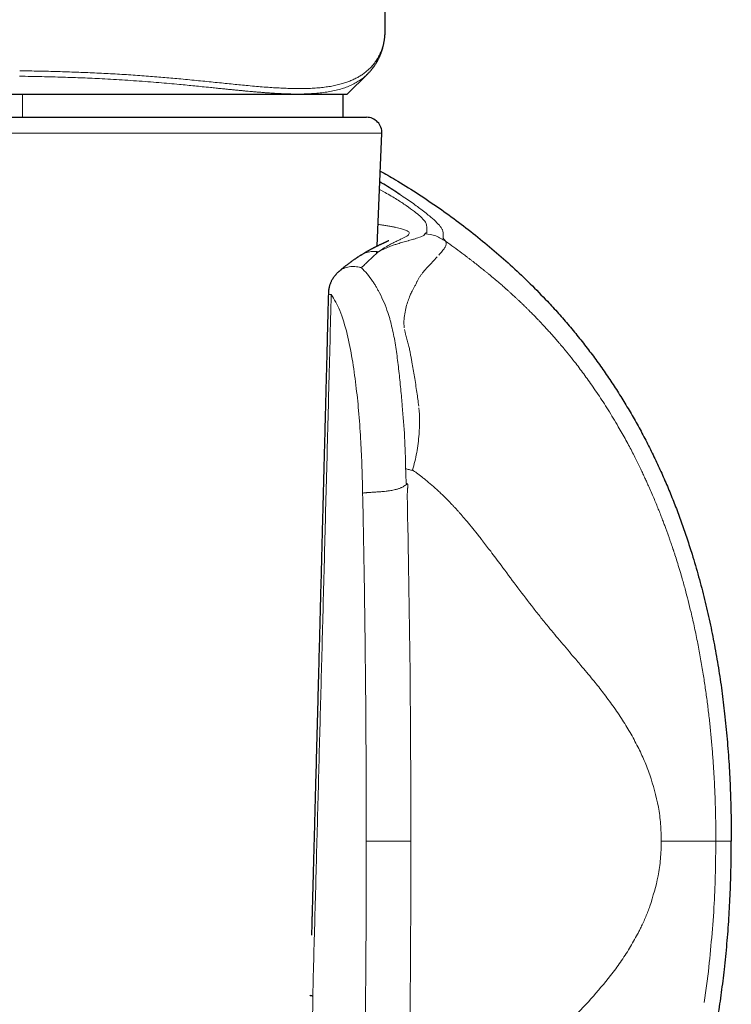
# Model space of a CAD drawing. Header units: millimetres. Extents: x 8 to 775, y 12 to 733.
# Tile 59 of 75: x 439 to 462, y 531 to 563. Entities that reach past the tile are written whole.
import ezdxf

# ---------------------------------------------------------------- set-up
doc = ezdxf.new("R2010")
doc.units = ezdxf.units.MM

msp = doc.modelspace()

# ---------------------------------------------------------------- linework, layer by layer
at = {"color": 7, "linetype": 'Continuous', "lineweight": 30}
for p, q in [((450.542, 563.155), (450.455, 612.562)), ((450.54, 563.146), (450.54, 563.155)), ((449.307, 561.03), (449.973, 561.696)), ((449.976, 561.701), (449.972, 561.697)), ((428.307, 561.03), (438.741, 561.03)), ((438.741, 561.03), (449.307, 561.03)), ((449.175, 560.282), (449.175, 561.03)), ((427.679, 560.282), (449.46, 560.282)), ((449.46, 560.282), (449.935, 560.282)), ((450.275, 556.084), (450.434, 559.761)), ((449.75, 555.792), (449.755, 555.795)), ((450.265, 555.859), (450.267, 555.913)), ((460.509, 546.126), (460.528, 546.063))]:
    msp.add_line(p, q, dxfattribs=at)
at = {"color": 252, "linetype": 'Continuous', "lineweight": 0}
for p, q in [((438.741, 560.282), (438.741, 561.03)), ((450.434, 559.761), (427.179, 559.761)), ((450.355, 557.936), (450.538, 557.836)), ((452.184, 556.896), (452.146, 556.931)), ((452.427, 556.399), (452.426, 556.459)), ((450.26, 555.854), (450.16, 555.761)), ((450.299, 555.891), (450.26, 555.854)), ((451.379, 536.724), (449.926, 536.724)), ((460.923, 531.476), (461.061, 532.486)), ((448.056, 517.204), (448.183, 531.691))]:
    msp.add_line(p, q, dxfattribs=at)
at = {"color": 252, "linetype": 'Continuous', "lineweight": 0, "flags": 128}
for points in [[(452.406, 556.611), (452.403, 556.619), (452.4, 556.626)], [(452.431, 556.361), (452.43, 556.372), (452.428, 556.383)]]:
    msp.add_lwpolyline(points, dxfattribs=at)
at = {"color": 7, "linetype": 'Continuous', "lineweight": 30}
msp.add_arc((449.935, 559.782), 0.5, 357.5187, 90, dxfattribs=at)
at = {"color": 252, "linetype": 'Continuous', "lineweight": 0}
for points, knots in [([(438.645, 561.795), (438.749, 561.794), (438.957, 561.791), (439.268, 561.785), (439.578, 561.778), (439.885, 561.77), (440.19, 561.761), (440.491, 561.75), (440.789, 561.739), (441.085, 561.726), (441.381, 561.712), (441.677, 561.696), (441.972, 561.678), (442.263, 561.66), (442.55, 561.64), (442.831, 561.619), (443.105, 561.597), (443.372, 561.575), (443.635, 561.552), (443.905, 561.527), (444.182, 561.501), (444.465, 561.473), (444.742, 561.445), (445.012, 561.418), (445.274, 561.391), (445.529, 561.366), (445.777, 561.341), (446.029, 561.317), (446.284, 561.293), (446.542, 561.272), (446.791, 561.253), (447.032, 561.238), (447.265, 561.226), (447.491, 561.218), (447.716, 561.215), (447.94, 561.216), (448.161, 561.224), (448.371, 561.239), (448.571, 561.26), (448.76, 561.288), (448.939, 561.323), (449.104, 561.363), (449.256, 561.41), (449.395, 561.461), (449.526, 561.518), (449.648, 561.581), (449.763, 561.649), (449.872, 561.726), (449.975, 561.81), (450.072, 561.904), (450.16, 562.003), (450.239, 562.108), (450.309, 562.219), (450.369, 562.335), (450.423, 562.461), (450.468, 562.596), (450.503, 562.74), (450.527, 562.89), (450.54, 563.025), (450.54, 563.112), (450.54, 563.146)], [0, 0, 0, 0, 0.01431, 0.028564, 0.042774, 0.056953, 0.071115, 0.085021, 0.098936, 0.112875, 0.126851, 0.141144, 0.155484, 0.169811, 0.184078, 0.198298, 0.212234, 0.226151, 0.240063, 0.253981, 0.269817, 0.285692, 0.301621, 0.317541, 0.333385, 0.349168, 0.364905, 0.38061, 0.398534, 0.41645, 0.434375, 0.452323, 0.470312, 0.488359, 0.506429, 0.526598, 0.546696, 0.566746, 0.586766, 0.606775, 0.626792, 0.646839, 0.665259, 0.68371, 0.702177, 0.720594, 0.73896, 0.757287, 0.777251, 0.797197, 0.817141, 0.837093, 0.857068, 0.877077, 0.897134, 0.919248, 0.941375, 0.963489, 0.985606, 1, 1, 1, 1]), ([(449.972, 561.697), (449.954, 561.679), (449.901, 561.625), (449.8, 561.543), (449.667, 561.451), (449.519, 561.367), (449.358, 561.293), (449.184, 561.228), (448.995, 561.173), (448.796, 561.128), (448.589, 561.093), (448.375, 561.067), (448.149, 561.05), (447.907, 561.04), (447.69, 561.037), (447.51, 561.039), (447.371, 561.043), (447.232, 561.048), (447.087, 561.054), (446.935, 561.063), (446.794, 561.072), (446.666, 561.081), (446.552, 561.089), (446.434, 561.099), (446.314, 561.109), (446.196, 561.119), (446.082, 561.129), (445.969, 561.14), (445.851, 561.151), (445.729, 561.163), (445.601, 561.175), (445.477, 561.188), (445.344, 561.201), (445.201, 561.216), (445.032, 561.233), (444.827, 561.254), (444.596, 561.277), (444.344, 561.302), (444.096, 561.327), (443.819, 561.353), (443.512, 561.382), (443.171, 561.411), (442.814, 561.44), (442.447, 561.467), (442.073, 561.493), (441.701, 561.515), (441.346, 561.535), (441.01, 561.551), (440.694, 561.565), (440.376, 561.577), (440.051, 561.587), (439.715, 561.597), (439.367, 561.605), (439.008, 561.612), (438.765, 561.616), (438.642, 561.618)], [0, 0, 0, 0, 0.014698, 0.042894, 0.072616, 0.102188, 0.131696, 0.161338, 0.19106, 0.220905, 0.249198, 0.27661, 0.304373, 0.332544, 0.361156, 0.376321, 0.390125, 0.404222, 0.418618, 0.433315, 0.448317, 0.458595, 0.469014, 0.479577, 0.490283, 0.500909, 0.510191, 0.519756, 0.529583, 0.539693, 0.550089, 0.560771, 0.569501, 0.581422, 0.594357, 0.608312, 0.627959, 0.645513, 0.663106, 0.680739, 0.703228, 0.7259, 0.749001, 0.772901, 0.796367, 0.819365, 0.841888, 0.861203, 0.879978, 0.898524, 0.917653, 0.937366, 0.957662, 0.97854, 1, 1, 1, 1]), ([(450.538, 557.836), (450.673, 557.758), (450.943, 557.6), (451.13, 557.474), (451.223, 557.411)], [0, 0, 0, 0, 0.499937, 1, 1, 1, 1]), ([(452.146, 556.931), (452.112, 556.961), (452.044, 557.02), (451.915, 557.127), (451.76, 557.248), (451.597, 557.37), (451.428, 557.492), (451.233, 557.627), (451.092, 557.722), (451.021, 557.769)], [0, 0, 0, 0, 0.169789, 0.331668, 0.49993, 0.63097, 0.750024, 0.874866, 1, 1, 1, 1]), ([(451.223, 557.411), (451.321, 557.341), (451.517, 557.199), (451.616, 557.114), (451.666, 557.071)], [0, 0, 0, 0, 0.499763, 1, 1, 1, 1]), ([(451.666, 557.071), (451.67, 557.067), (451.677, 557.061), (451.684, 557.054), (451.687, 557.051)], [0, 0, 0, 0, 0.4996302, 1, 1, 1, 1]), ([(451.687, 557.051), (451.743, 556.996), (451.854, 556.885), (451.871, 556.829), (451.879, 556.802)], [0, 0, 0, 0, 0.497017, 1, 1, 1, 1]), ([(451.288, 556.569), (451.277, 556.576), (451.254, 556.591), (451.204, 556.613), (451.143, 556.635), (451.07, 556.656), (450.985, 556.678), (450.889, 556.699), (450.78, 556.72), (450.661, 556.741), (450.529, 556.763), (450.411, 556.781), (450.333, 556.792), (450.306, 556.795)], [0, 0, 0, 0, 0.095416, 0.190738, 0.285971, 0.381122, 0.476193, 0.571187, 0.666106, 0.760949, 0.855718, 0.950413, 1, 1, 1, 1]), ([(451.882, 556.795), (451.887, 556.769), (451.898, 556.719), (451.897, 556.674), (451.896, 556.652)], [0, 0, 0, 0, 0.4997652, 1, 1, 1, 1]), ([(451.896, 556.652), (451.896, 556.64), (451.896, 556.616), (451.896, 556.59), (451.896, 556.577)], [0, 0, 0, 0, 0.500525, 1, 1, 1, 1]), ([(452.4, 556.626), (452.386, 556.656), (452.357, 556.717), (452.242, 556.836), (452.184, 556.896)], [0, 0, 0, 0, 0.500084, 1, 1, 1, 1]), ([(452.425, 556.507), (452.424, 556.524), (452.422, 556.557), (452.411, 556.594), (452.406, 556.611)], [0, 0, 0, 0, 0.542537, 1, 1, 1, 1]), ([(450.323, 555.908), (450.386, 555.95), (450.512, 556.033), (450.68, 556.13), (450.83, 556.209), (450.961, 556.273), (451.072, 556.324), (451.17, 556.371), (451.249, 556.415), (451.304, 556.458), (451.329, 556.497), (451.327, 556.534), (451.301, 556.557), (451.288, 556.569)], [0, 0, 0, 0, 0.0888345, 0.1757659, 0.2611608, 0.3453433, 0.4286027, 0.5112018, 0.6097587, 0.7078458, 0.805534, 0.9028943, 1, 1, 1, 1]), ([(451.464, 556.313), (451.438, 556.305), (451.388, 556.291), (451.329, 556.275), (451.301, 556.267)], [0, 0, 0, 0, 0.533058, 1, 1, 1, 1]), ([(451.643, 556.37), (451.617, 556.361), (451.563, 556.343), (451.497, 556.323), (451.464, 556.313)], [0, 0, 0, 0, 0.491382, 1, 1, 1, 1]), ([(451.834, 556.493), (451.83, 556.475), (451.823, 556.439), (451.717, 556.398), (451.664, 556.377)], [0, 0, 0, 0, 0.495148, 1, 1, 1, 1]), ([(451.867, 556.515), (451.858, 556.512), (451.84, 556.505), (451.836, 556.497), (451.834, 556.493)], [0, 0, 0, 0, 0.50132, 1, 1, 1, 1]), ([(452.509, 556.246), (452.405, 556.312), (452.199, 556.444), (451.956, 556.477), (451.834, 556.493)], [0, 0, 0, 0, 0.50007, 1, 1, 1, 1]), ([(451.901, 556.535), (451.899, 556.532), (451.894, 556.525), (451.876, 556.518), (451.867, 556.515)], [0, 0, 0, 0, 0.4984004, 1, 1, 1, 1]), ([(451.896, 556.577), (451.897, 556.574), (451.897, 556.567), (451.898, 556.56), (451.898, 556.557)], [0, 0, 0, 0, 0.500091, 1, 1, 1, 1]), ([(451.898, 556.557), (451.899, 556.553), (451.9, 556.546), (451.9, 556.539), (451.901, 556.535)], [0, 0, 0, 0, 0.500199, 1, 1, 1, 1]), ([(452.426, 556.458), (452.426, 556.467), (452.426, 556.483), (452.425, 556.499), (452.425, 556.507)], [0, 0, 0, 0, 0.499941, 1, 1, 1, 1]), ([(452.428, 556.383), (452.428, 556.385), (452.428, 556.391), (452.428, 556.396), (452.427, 556.399)], [0, 0, 0, 0, 0.499978, 1, 1, 1, 1]), ([(452.434, 556.34), (452.433, 556.344), (452.432, 556.351), (452.431, 556.358), (452.431, 556.361)], [0, 0, 0, 0, 0.499951, 1, 1, 1, 1]), ([(452.509, 556.246), (452.496, 556.262), (452.469, 556.294), (452.446, 556.325), (452.434, 556.34)], [0, 0, 0, 0, 0.499962, 1, 1, 1, 1]), ([(450.717, 556.083), (450.652, 556.057), (450.524, 556.006), (450.389, 555.94), (450.323, 555.908)], [0, 0, 0, 0, 0.5096356, 1, 1, 1, 1]), ([(450.95, 556.166), (450.911, 556.153), (450.835, 556.128), (450.756, 556.098), (450.717, 556.083)], [0, 0, 0, 0, 0.506736, 1, 1, 1, 1]), ([(451.284, 556.263), (451.229, 556.248), (451.121, 556.22), (451.006, 556.184), (450.95, 556.166)], [0, 0, 0, 0, 0.510598, 1, 1, 1, 1]), ([(451.301, 556.267), (451.298, 556.267), (451.292, 556.265), (451.287, 556.264), (451.284, 556.263)], [0, 0, 0, 0, 0.5005679, 1, 1, 1, 1]), ([(452.476, 556.031), (452.452, 555.997), (452.405, 555.928), (452.324, 555.839), (452.283, 555.795)], [0, 0, 0, 0, 0.498613, 1, 1, 1, 1]), ([(452.476, 556.031), (452.477, 556.032), (452.479, 556.036), (452.481, 556.039), (452.482, 556.041)], [0, 0, 0, 0, 0.500046, 1, 1, 1, 1]), ([(452.482, 556.041), (452.489, 556.053), (452.503, 556.078), (452.512, 556.1), (452.517, 556.112)], [0, 0, 0, 0, 0.500373, 1, 1, 1, 1]), ([(452.517, 556.112), (452.524, 556.139), (452.537, 556.187), (452.517, 556.228), (452.509, 556.246)], [0, 0, 0, 0, 0.556568, 1, 1, 1, 1]), ([(453.539, 555.476), (453.513, 555.497), (453.461, 555.538), (453.383, 555.598), (453.309, 555.656), (453.236, 555.711), (453.167, 555.765), (453.099, 555.815), (452.971, 555.912), (452.777, 556.055), (452.598, 556.182), (452.509, 556.246)], [0, 0, 0, 0, 0.0808158, 0.1586499, 0.2335217, 0.3054456, 0.3744317, 0.4404859, 0.5036105, 0.7504613, 1, 1, 1, 1]), ([(449.755, 555.795), (449.762, 555.8), (449.794, 555.822), (449.858, 555.851), (449.946, 555.884), (450.037, 555.906), (450.131, 555.917), (450.227, 555.919), (450.291, 555.912), (450.323, 555.908)], [0, 0, 0, 0, 0.042285, 0.201891, 0.361647, 0.521424, 0.681096, 0.840601, 1, 1, 1, 1]), ([(449.765, 555.384), (449.79, 555.41), (449.823, 555.442), (449.857, 555.475), (449.867, 555.484), (449.87, 555.487), (449.906, 555.522), (450.009, 555.621), (450.1, 555.705), (450.16, 555.761)], [0, 0, 0, 0, 0.180175, 0.228441, 0.24213, 0.246366, 0.248862, 0.503348, 1, 1, 1, 1]), ([(450.323, 555.908), (450.321, 555.905), (450.315, 555.899), (450.305, 555.894), (450.299, 555.891)], [0, 0, 0, 0, 0.430031, 1, 1, 1, 1]), ([(451.876, 555.357), (451.935, 555.419), (452.052, 555.542), (452.145, 555.643), (452.191, 555.694)], [0, 0, 0, 0, 0.50002, 1, 1, 1, 1]), ([(452.191, 555.694), (452.198, 555.702), (452.213, 555.719), (452.227, 555.736), (452.234, 555.744)], [0, 0, 0, 0, 0.5003048, 1, 1, 1, 1]), ([(449.04, 555.265), (449.052, 555.276), (449.086, 555.307), (449.153, 555.347), (449.238, 555.385), (449.327, 555.411), (449.418, 555.425), (449.51, 555.428), (449.601, 555.422), (449.661, 555.41), (449.691, 555.404)], [0, 0, 0, 0, 0.0734634, 0.21408, 0.3532319, 0.4900479, 0.6237441, 0.7536468, 0.879206, 1, 1, 1, 1]), ([(449.765, 555.384), (449.752, 555.388), (449.727, 555.395), (449.703, 555.401), (449.691, 555.404)], [0, 0, 0, 0, 0.502696, 1, 1, 1, 1]), ([(449.765, 555.384), (449.829, 555.321), (449.957, 555.195), (450.071, 555.03), (450.127, 554.948)], [0, 0, 0, 0, 0.499986, 1, 1, 1, 1]), ([(451.757, 555.219), (451.774, 555.24), (451.814, 555.289), (451.854, 555.332), (451.876, 555.357)], [0, 0, 0, 0, 0.431679, 1, 1, 1, 1]), ([(454.484, 554.689), (454.446, 554.723), (454.373, 554.788), (454.266, 554.88), (454.167, 554.965), (454.074, 555.043), (453.987, 555.115), (453.906, 555.182), (453.831, 555.243), (453.762, 555.299), (453.698, 555.35), (453.64, 555.396), (453.588, 555.438), (453.555, 555.464), (453.539, 555.476)], [0, 0, 0, 0, 0.121997, 0.235951, 0.342334, 0.441528, 0.53383, 0.619472, 0.698628, 0.771425, 0.837938, 0.898194, 0.952212, 1, 1, 1, 1]), ([(451.563, 554.901), (451.576, 554.929), (451.604, 554.987), (451.65, 555.067), (451.702, 555.146), (451.738, 555.194), (451.757, 555.219)], [0, 0, 0, 0, 0.228281, 0.470947, 0.728156, 1, 1, 1, 1]), ([(450.255, 554.751), (450.237, 554.785), (450.201, 554.854), (450.152, 554.916), (450.127, 554.948)], [0, 0, 0, 0, 0.499754, 1, 1, 1, 1]), ([(450.255, 554.751), (450.272, 554.721), (450.306, 554.66), (450.339, 554.596), (450.356, 554.564)], [0, 0, 0, 0, 0.49532, 1, 1, 1, 1]), ([(451.414, 554.623), (451.422, 554.639), (451.436, 554.669), (451.452, 554.696), (451.459, 554.708)], [0, 0, 0, 0, 0.556834, 1, 1, 1, 1]), ([(451.459, 554.708), (451.477, 554.738), (451.513, 554.798), (451.543, 554.859), (451.558, 554.89)], [0, 0, 0, 0, 0.494127, 1, 1, 1, 1]), ([(451.558, 554.89), (451.559, 554.892), (451.56, 554.896), (451.562, 554.899), (451.563, 554.901)], [0, 0, 0, 0, 0.500028, 1, 1, 1, 1]), ([(455.567, 553.643), (455.557, 553.654), (455.535, 553.677), (455.498, 553.715), (455.455, 553.76), (455.409, 553.807), (455.362, 553.855), (455.314, 553.904), (455.267, 553.951), (455.214, 554.004), (455.157, 554.06), (455.096, 554.12), (455.04, 554.173), (454.984, 554.228), (454.923, 554.286), (454.856, 554.349), (454.808, 554.394), (454.781, 554.42), (454.772, 554.428), (454.763, 554.436), (454.753, 554.445), (454.744, 554.453), (454.721, 554.474), (454.686, 554.507), (454.641, 554.548), (454.602, 554.583), (454.568, 554.614), (454.54, 554.64), (454.516, 554.66), (454.499, 554.676), (454.488, 554.685), (454.484, 554.689)], [0, 0, 0, 0, 0.026364, 0.059299, 0.098568, 0.14391, 0.183619, 0.226778, 0.273265, 0.310568, 0.372159, 0.428238, 0.479106, 0.524967, 0.584519, 0.649507, 0.711052, 0.719406, 0.727829, 0.736318, 0.744875, 0.753499, 0.762189, 0.810184, 0.852761, 0.890043, 0.922134, 0.949117, 0.971056, 0.988005, 1, 1, 1, 1]), ([(448.183, 531.691), (448.195, 532.134), (448.219, 533.024), (448.256, 534.367), (448.292, 535.723), (448.329, 537.092), (448.365, 538.467), (448.402, 539.848), (448.439, 541.233), (448.476, 542.632), (448.513, 544.053), (448.551, 545.498), (448.589, 546.966), (448.628, 548.448), (448.667, 549.944), (448.706, 551.453), (448.745, 552.976), (448.771, 553.996), (448.784, 554.509)], [0, 0, 0, 0, 0.058233, 0.117066, 0.176499, 0.236534, 0.297168, 0.357305, 0.418021, 0.479316, 0.541191, 0.604925, 0.669263, 0.734204, 0.799748, 0.865895, 0.932646, 1, 1, 1, 1]), ([(448.694, 554.534), (448.696, 554.53), (448.701, 554.522), (448.755, 554.513), (448.784, 554.509)], [0, 0, 0, 0, 0.4693781, 1, 1, 1, 1]), ([(448.784, 554.509), (448.884, 554.351), (449.097, 554.014), (449.232, 553.498), (449.304, 553.224)], [0, 0, 0, 0, 0.467754, 1, 1, 1, 1]), ([(450.629, 553.924), (450.59, 554.036), (450.51, 554.259), (450.407, 554.463), (450.356, 554.564)], [0, 0, 0, 0, 0.500086, 1, 1, 1, 1]), ([(451.226, 554.117), (451.245, 554.181), (451.282, 554.313), (451.33, 554.429), (451.354, 554.488)], [0, 0, 0, 0, 0.487118, 1, 1, 1, 1]), ([(451.354, 554.488), (451.365, 554.513), (451.384, 554.559), (451.405, 554.602), (451.414, 554.623)], [0, 0, 0, 0, 0.53938, 1, 1, 1, 1]), ([(451.152, 553.647), (451.158, 553.726), (451.172, 553.894), (451.208, 554.04), (451.226, 554.117)], [0, 0, 0, 0, 0.472919, 1, 1, 1, 1]), ([(450.705, 553.674), (450.693, 553.716), (450.67, 553.8), (450.643, 553.882), (450.629, 553.924)], [0, 0, 0, 0, 0.495458, 1, 1, 1, 1]), ([(450.735, 553.562), (450.73, 553.581), (450.72, 553.618), (450.71, 553.655), (450.705, 553.674)], [0, 0, 0, 0, 0.500263, 1, 1, 1, 1]), ([(450.735, 553.562), (450.735, 553.56), (450.736, 553.557), (450.736, 553.553), (450.737, 553.551)], [0, 0, 0, 0, 0.499974, 1, 1, 1, 1]), ([(450.737, 553.551), (450.739, 553.541), (450.743, 553.52), (450.747, 553.498), (450.749, 553.488)], [0, 0, 0, 0, 0.499857, 1, 1, 1, 1]), ([(450.749, 553.488), (450.792, 553.306), (450.877, 552.942), (450.921, 552.564), (450.942, 552.375)], [0, 0, 0, 0, 0.499872, 1, 1, 1, 1]), ([(451.163, 553.43), (451.158, 553.467), (451.15, 553.542), (451.151, 553.612), (451.152, 553.647)], [0, 0, 0, 0, 0.500929, 1, 1, 1, 1]), ([(457.147, 551.73), (457.099, 551.796), (457.003, 551.93), (456.855, 552.129), (456.688, 552.347), (456.56, 552.507), (456.474, 552.613), (456.447, 552.646), (456.42, 552.679), (456.393, 552.711), (456.367, 552.744), (456.31, 552.812), (456.225, 552.912), (456.114, 553.041), (456.009, 553.161), (455.91, 553.272), (455.817, 553.374), (455.729, 553.47), (455.646, 553.559), (455.593, 553.616), (455.567, 553.643)], [0, 0, 0, 0, 0.095558, 0.192325, 0.289843, 0.418957, 0.435851, 0.452734, 0.469604, 0.48646, 0.503298, 0.520117, 0.593161, 0.661989, 0.726842, 0.787944, 0.845535, 0.899901, 0.951308, 1, 1, 1, 1]), ([(449.304, 553.224), (449.362, 552.956), (449.477, 552.421), (449.552, 551.848), (449.589, 551.562)], [0, 0, 0, 0, 0.5002723, 1, 1, 1, 1]), ([(451.171, 553.373), (451.176, 553.346), (451.188, 553.286), (451.205, 553.225), (451.214, 553.192)], [0, 0, 0, 0, 0.454546, 1, 1, 1, 1]), ([(451.214, 553.192), (451.23, 553.136), (451.261, 553.027), (451.288, 552.917), (451.301, 552.864)], [0, 0, 0, 0, 0.517182, 1, 1, 1, 1]), ([(451.301, 552.864), (451.313, 552.814), (451.335, 552.719), (451.354, 552.623), (451.363, 552.577)], [0, 0, 0, 0, 0.51967, 1, 1, 1, 1]), ([(451.363, 552.577), (451.372, 552.533), (451.388, 552.447), (451.404, 552.359), (451.412, 552.316)], [0, 0, 0, 0, 0.500581, 1, 1, 1, 1]), ([(450.942, 552.375), (450.966, 552.186), (451.015, 551.805), (451.05, 551.417), (451.068, 551.222)], [0, 0, 0, 0, 0.4986792, 1, 1, 1, 1]), ([(451.412, 552.316), (451.44, 552.157), (451.497, 551.833), (451.547, 551.501), (451.572, 551.331)], [0, 0, 0, 0, 0.487679, 1, 1, 1, 1]), ([(449.589, 551.562), (449.62, 551.287), (449.685, 550.715), (449.743, 549.861), (449.784, 548.965), (449.8, 548.373), (449.808, 548.052)], [0, 0, 0, 0, 0.239793, 0.499728, 0.728646, 1, 1, 1, 1]), ([(458.129, 550.212), (458.074, 550.305), (457.966, 550.488), (457.801, 550.756), (457.636, 551.014), (457.472, 551.263), (457.309, 551.501), (457.201, 551.654), (457.147, 551.73)], [0, 0, 0, 0, 0.177193, 0.350752, 0.520247, 0.685244, 0.845307, 1, 1, 1, 1]), ([(451.068, 551.222), (451.073, 551.167), (451.083, 551.055), (451.092, 550.943), (451.097, 550.886)], [0, 0, 0, 0, 0.497057, 1, 1, 1, 1]), ([(451.572, 551.331), (451.583, 551.257), (451.604, 551.108), (451.623, 550.957), (451.632, 550.882)], [0, 0, 0, 0, 0.4958154, 1, 1, 1, 1]), ([(451.206, 548.845), (451.199, 549.187), (451.184, 549.873), (451.126, 550.548), (451.097, 550.886)], [0, 0, 0, 0, 0.500073, 1, 1, 1, 1]), ([(451.643, 549.965), (451.652, 550.115), (451.67, 550.401), (451.649, 550.688), (451.639, 550.824)], [0, 0, 0, 0, 0.527719, 1, 1, 1, 1]), ([(459.154, 548.19), (459.139, 548.224), (459.106, 548.297), (459.054, 548.413), (458.995, 548.542), (458.929, 548.684), (458.856, 548.838), (458.776, 549.004), (458.688, 549.181), (458.592, 549.369), (458.488, 549.568), (458.376, 549.775), (458.256, 549.992), (458.172, 550.137), (458.129, 550.212)], [0, 0, 0, 0, 0.049507, 0.105462, 0.16783, 0.236557, 0.31157, 0.39277, 0.480029, 0.573182, 0.672028, 0.776316, 0.885756, 1, 1, 1, 1]), ([(451.43, 548.804), (451.456, 548.896), (451.51, 549.082), (451.57, 549.369), (451.617, 549.663), (451.634, 549.864), (451.643, 549.965)], [0, 0, 0, 0, 0.243484, 0.491061, 0.743105, 1, 1, 1, 1]), ([(451.427, 548.785), (451.39, 548.795), (451.317, 548.815), (451.243, 548.834), (451.205, 548.844)], [0, 0, 0, 0, 0.499914, 1, 1, 1, 1]), ([(451.224, 548.363), (451.221, 548.444), (451.215, 548.604), (451.209, 548.765), (451.206, 548.845)], [0, 0, 0, 0, 0.501564, 1, 1, 1, 1]), ([(451.427, 548.785), (451.428, 548.788), (451.43, 548.794), (451.43, 548.8), (451.43, 548.804)], [0, 0, 0, 0, 0.459942, 1, 1, 1, 1]), ([(451.43, 548.804), (451.453, 548.788), (451.501, 548.753), (451.577, 548.698), (451.66, 548.636), (451.749, 548.567), (451.844, 548.491), (451.943, 548.409), (452.047, 548.32), (452.156, 548.224), (452.263, 548.127), (452.366, 548.03), (452.461, 547.938), (452.549, 547.85), (452.631, 547.767), (452.708, 547.687), (452.783, 547.607), (452.857, 547.527), (452.928, 547.448), (452.994, 547.375), (453.035, 547.328), (453.054, 547.305)], [0, 0, 0, 0, 0.038362, 0.081027, 0.12793, 0.178999, 0.234163, 0.29225, 0.354133, 0.419732, 0.488963, 0.550488, 0.61127, 0.666828, 0.719433, 0.769148, 0.816027, 0.867695, 0.915548, 0.959636, 1, 1, 1, 1]), ([(449.808, 548.052), (449.82, 548.053), (449.844, 548.056), (449.885, 548.06), (449.922, 548.064), (449.953, 548.066), (449.977, 548.068), (450.001, 548.07), (450.026, 548.071), (450.05, 548.073), (450.088, 548.076), (450.139, 548.079), (450.204, 548.083), (450.269, 548.087), (450.334, 548.092), (450.401, 548.097), (450.481, 548.104), (450.575, 548.113), (450.672, 548.126), (450.757, 548.14), (450.831, 548.154), (450.893, 548.169), (450.945, 548.184), (450.986, 548.197), (451.026, 548.212), (451.064, 548.228), (451.106, 548.248), (451.154, 548.276), (451.21, 548.313), (451.247, 548.34), (451.266, 548.354)], [0, 0, 0, 0, 0.045662, 0.089591, 0.131871, 0.152407, 0.172545, 0.192291, 0.211653, 0.23064, 0.249266, 0.29509, 0.338659, 0.380434, 0.4209, 0.460566, 0.499953, 0.562175, 0.624188, 0.665888, 0.708064, 0.75083, 0.776247, 0.80141, 0.826316, 0.850984, 0.875456, 0.911549, 0.952976, 1, 1, 1, 1]), ([(451.266, 548.354), (451.259, 548.356), (451.245, 548.359), (451.231, 548.362), (451.224, 548.363)], [0, 0, 0, 0, 0.503175, 1, 1, 1, 1]), ([(451.258, 547.998), (451.259, 548.012), (451.261, 548.042), (451.264, 548.086), (451.267, 548.127), (451.27, 548.163), (451.272, 548.196), (451.273, 548.228), (451.274, 548.264), (451.275, 548.298), (451.274, 548.327), (451.272, 548.344), (451.27, 548.351), (451.268, 548.353), (451.267, 548.354), (451.267, 548.354), (451.267, 548.354)], [0, 0, 0, 0, 0.123319, 0.246579, 0.369783, 0.469624, 0.552028, 0.642301, 0.740468, 0.849303, 0.927865, 0.97675, 0.990841, 0.995812, 0.997961, 1, 1, 1, 1]), ([(449.808, 548.052), (449.819, 547.513), (449.841, 546.436), (449.867, 544.82), (449.888, 543.203), (449.905, 541.584), (449.917, 539.965), (449.925, 538.345), (449.925, 537.264), (449.926, 536.724)], [0, 0, 0, 0, 0.142695, 0.285432, 0.428218, 0.571061, 0.713968, 0.856945, 1, 1, 1, 1]), ([(451.258, 547.998), (451.293, 546.119), (451.364, 542.363), (451.374, 538.603), (451.379, 536.724)], [0, 0, 0, 0, 0.500008, 1, 1, 1, 1]), ([(460.495, 544.173), (460.464, 544.299), (460.403, 544.553), (460.303, 544.933), (460.185, 545.356), (460.073, 545.725), (459.986, 546), (459.95, 546.111), (459.936, 546.151), (459.933, 546.162), (459.929, 546.173), (459.925, 546.184), (459.922, 546.195), (459.918, 546.206), (459.914, 546.219), (459.907, 546.239), (459.896, 546.271), (459.881, 546.317), (459.861, 546.377), (459.835, 546.451), (459.805, 546.539), (459.769, 546.641), (459.729, 546.753), (459.685, 546.873), (459.638, 547.001), (459.585, 547.14), (459.527, 547.29), (459.464, 547.451), (459.395, 547.622), (459.32, 547.802), (459.24, 547.993), (459.183, 548.123), (459.154, 548.19)], [0, 0, 0, 0, 0.091593, 0.183981, 0.277187, 0.401514, 0.4567, 0.481078, 0.483818, 0.486559, 0.4893, 0.492042, 0.494785, 0.497529, 0.500273, 0.504672, 0.512567, 0.523967, 0.538883, 0.557331, 0.579331, 0.604905, 0.634081, 0.663308, 0.695479, 0.730617, 0.768737, 0.809842, 0.853115, 0.899251, 0.948225, 1, 1, 1, 1]), ([(453.054, 547.305), (453.08, 547.276), (453.13, 547.219), (453.179, 547.161), (453.204, 547.131)], [0, 0, 0, 0, 0.500565, 1, 1, 1, 1]), ([(453.204, 547.131), (453.331, 546.978), (453.49, 546.784), (453.652, 546.575), (453.694, 546.521), (453.705, 546.506), (453.709, 546.501), (453.71, 546.5), (453.71, 546.499)], [0, 0, 0, 0, 0.738192, 0.92847, 0.97908, 0.993251, 0.997553, 1, 1, 1, 1]), ([(453.71, 546.499), (453.799, 546.385), (454.003, 546.121), (454.201, 545.854), (454.313, 545.703)], [0, 0, 0, 0, 0.432147, 1, 1, 1, 1]), ([(454.313, 545.703), (454.476, 545.483), (454.806, 545.035), (455.135, 544.606), (455.303, 544.388)], [0, 0, 0, 0, 0.490464, 1, 1, 1, 1]), ([(455.303, 544.388), (455.385, 544.283), (455.551, 544.07), (455.718, 543.865), (455.802, 543.761)], [0, 0, 0, 0, 0.492076, 1, 1, 1, 1]), ([(460.892, 542.161), (460.864, 542.327), (460.809, 542.662), (460.715, 543.163), (460.612, 543.668), (460.534, 544.004), (460.495, 544.173)], [0, 0, 0, 0, 0.245921, 0.494517, 0.745852, 1, 1, 1, 1]), ([(455.802, 543.761), (455.939, 543.595), (456.222, 543.252), (456.499, 542.927), (456.642, 542.759)], [0, 0, 0, 0, 0.483827, 1, 1, 1, 1]), ([(456.642, 542.759), (456.687, 542.707), (456.776, 542.602), (456.864, 542.498), (456.909, 542.445)], [0, 0, 0, 0, 0.494993, 1, 1, 1, 1]), ([(456.909, 542.445), (456.973, 542.369), (457.103, 542.216), (457.229, 542.062), (457.293, 541.985)], [0, 0, 0, 0, 0.494094, 1, 1, 1, 1]), ([(457.293, 541.985), (457.399, 541.855), (457.612, 541.592), (457.811, 541.321), (457.912, 541.184)], [0, 0, 0, 0, 0.494136, 1, 1, 1, 1]), ([(461.128, 540.348), (461.112, 540.498), (461.08, 540.799), (461.024, 541.25), (460.962, 541.705), (460.915, 542.009), (460.892, 542.161)], [0, 0, 0, 0, 0.2465047, 0.4952625, 0.7463936, 1, 1, 1, 1]), ([(457.912, 541.184), (457.966, 541.108), (458.075, 540.954), (458.179, 540.797), (458.231, 540.718)], [0, 0, 0, 0, 0.4990645, 1, 1, 1, 1]), ([(458.231, 540.718), (458.326, 540.568), (458.514, 540.271), (458.682, 539.95), (458.766, 539.791)], [0, 0, 0, 0, 0.5020577, 1, 1, 1, 1]), ([(461.303, 536.724), (461.302, 536.868), (461.302, 537.159), (461.294, 537.599), (461.282, 538.046), (461.264, 538.499), (461.24, 538.957), (461.209, 539.418), (461.173, 539.883), (461.143, 540.192), (461.128, 540.348)], [0, 0, 0, 0, 0.118775, 0.239914, 0.363103, 0.488026, 0.614374, 0.741851, 0.87037, 1, 1, 1, 1]), ([(458.766, 539.791), (458.837, 539.644), (458.979, 539.353), (459.098, 539.036), (459.157, 538.879)], [0, 0, 0, 0, 0.505532, 1, 1, 1, 1]), ([(459.157, 538.879), (459.261, 538.541), (459.414, 538.044), (459.514, 537.288), (459.524, 536.91), (459.528, 536.724)], [0, 0, 0, 0, 0.516063, 0.760612, 1, 1, 1, 1]), ([(449.926, 536.724), (449.925, 536.164), (449.924, 535.045), (449.916, 533.367), (449.904, 531.691), (449.886, 530.015), (449.862, 528.341), (449.834, 526.667), (449.811, 525.552), (449.8, 524.995)], [0, 0, 0, 0, 0.1430706, 0.2860575, 0.4289682, 0.5718102, 0.7145911, 0.8573185, 1, 1, 1, 1]), ([(451.247, 524.951), (451.286, 526.912), (451.363, 530.834), (451.374, 534.761), (451.379, 536.724)], [0, 0, 0, 0, 0.500006, 1, 1, 1, 1]), ([(459.528, 536.724), (459.523, 536.53), (459.512, 536.144), (459.406, 535.408), (459.257, 534.93), (459.158, 534.613)], [0, 0, 0, 0, 0.252414, 0.503789, 1, 1, 1, 1]), ([(461.303, 536.724), (461.265, 536.724), (461.188, 536.724), (460.822, 536.724), (460.292, 536.724), (459.782, 536.724), (459.528, 536.724)], [0, 0, 0, 0, 0.249319, 0.5, 0.750681, 1, 1, 1, 1]), ([(461.303, 536.724), (461.295, 536.047), (461.278, 534.627), (461.135, 533.222), (461.061, 532.486)], [0, 0, 0, 0, 0.476145, 1, 1, 1, 1]), ([(461.807, 536.724), (461.805, 536.724), (461.801, 536.724), (461.781, 536.724), (461.748, 536.724), (461.704, 536.724), (461.647, 536.724), (461.579, 536.724), (461.499, 536.724), (461.409, 536.724), (461.338, 536.724), (461.303, 536.724)], [0, 0, 0, 0, 0.1119894, 0.223983, 0.3359802, 0.4479803, 0.5599826, 0.6699864, 0.779991, 0.8899957, 1, 1, 1, 1]), ([(459.158, 534.613), (459.114, 534.495), (459.025, 534.254), (458.921, 534.033), (458.868, 533.92)], [0, 0, 0, 0, 0.49204, 1, 1, 1, 1]), ([(458.868, 533.92), (458.85, 533.884), (458.814, 533.81), (458.776, 533.738), (458.757, 533.701)], [0, 0, 0, 0, 0.496179, 1, 1, 1, 1]), ([(458.757, 533.701), (458.671, 533.545), (458.497, 533.227), (458.3, 532.935), (458.199, 532.786)], [0, 0, 0, 0, 0.490165, 1, 1, 1, 1]), ([(458.199, 532.786), (458.148, 532.713), (458.043, 532.564), (457.933, 532.421), (457.878, 532.348)], [0, 0, 0, 0, 0.492797, 1, 1, 1, 1]), ([(457.878, 532.348), (457.669, 532.093), (457.254, 531.586), (456.784, 531.106), (456.55, 530.868)], [0, 0, 0, 0, 0.503271, 1, 1, 1, 1])]:
    msp.add_open_spline(points, degree=3, knots=knots, dxfattribs=at)
at = {"color": 7, "linetype": 'Continuous', "lineweight": 30}
for points, knots in [([(449.973, 561.696), (449.985, 561.708), (450.007, 561.73), (450.036, 561.762), (450.06, 561.789), (450.081, 561.813), (450.1, 561.836), (450.117, 561.858), (450.134, 561.878), (450.149, 561.899), (450.168, 561.925), (450.19, 561.955), (450.214, 561.99), (450.236, 562.025), (450.255, 562.056), (450.273, 562.086), (450.288, 562.113), (450.302, 562.139), (450.316, 562.166), (450.328, 562.19), (450.34, 562.213), (450.351, 562.237), (450.363, 562.263), (450.375, 562.292), (450.387, 562.32), (450.4, 562.353), (450.414, 562.39), (450.428, 562.43), (450.44, 562.467), (450.451, 562.502), (450.461, 562.536), (450.47, 562.571), (450.479, 562.608), (450.489, 562.647), (450.497, 562.689), (450.505, 562.732), (450.512, 562.773), (450.518, 562.812), (450.523, 562.85), (450.528, 562.887), (450.531, 562.918), (450.533, 562.944), (450.535, 562.965), (450.537, 562.991), (450.538, 563.019), (450.54, 563.049), (450.541, 563.081), (450.541, 563.116), (450.542, 563.141), (450.542, 563.154)], [0, 0, 0, 0, 0.027754, 0.053212, 0.076384, 0.097406, 0.11648, 0.13332, 0.149296, 0.165333, 0.18143, 0.20978, 0.23645, 0.261631, 0.286873, 0.307074, 0.327045, 0.346469, 0.365195, 0.383677, 0.398032, 0.414809, 0.434011, 0.454454, 0.47416, 0.49309, 0.522016, 0.548764, 0.57346, 0.596752, 0.618724, 0.639962, 0.665256, 0.690399, 0.716298, 0.745208, 0.770293, 0.79468, 0.81779, 0.839943, 0.862656, 0.875474, 0.888736, 0.904402, 0.922948, 0.93954, 0.957912, 0.978065, 1, 1, 1, 1]), ([(450.381, 558.533), (450.545, 558.44), (450.939, 558.215), (451.548, 557.834), (452.209, 557.393), (452.854, 556.93), (453.483, 556.446), (454.096, 555.94), (454.69, 555.413), (455.267, 554.866), (455.635, 554.484), (455.82, 554.293)], [0, 0, 0, 0, 0.081821, 0.196578, 0.311299, 0.425998, 0.540693, 0.655407, 0.77017, 0.88502, 1, 1, 1, 1]), ([(451.021, 557.769), (450.872, 557.868), (450.673, 557.999), (450.427, 558.145), (450.366, 558.181)], [0, 0, 0, 0, 0.752046, 1, 1, 1, 1]), ([(450.659, 556.265), (450.659, 556.265), (450.659, 556.265), (450.659, 556.265), (450.657, 556.264), (450.654, 556.263), (450.65, 556.261), (450.644, 556.258), (450.637, 556.254), (450.63, 556.251), (450.623, 556.248), (450.616, 556.245), (450.609, 556.241), (450.601, 556.238), (450.591, 556.233), (450.58, 556.228), (450.565, 556.221), (450.544, 556.212), (450.517, 556.199), (450.488, 556.186), (450.46, 556.173), (450.432, 556.16), (450.404, 556.147), (450.374, 556.133), (450.344, 556.118), (450.318, 556.105), (450.298, 556.096), (450.285, 556.089), (450.272, 556.083), (450.259, 556.076), (450.242, 556.068), (450.22, 556.057), (450.193, 556.043), (450.166, 556.029), (450.14, 556.016), (450.115, 556.002), (450.089, 555.989), (450.063, 555.974), (450.037, 555.96), (450.012, 555.947), (449.992, 555.935), (449.974, 555.925), (449.958, 555.917), (449.944, 555.908), (449.929, 555.9), (449.913, 555.891), (449.897, 555.881), (449.877, 555.87), (449.854, 555.856), (449.825, 555.839), (449.792, 555.819), (449.767, 555.804), (449.754, 555.796)], [0, 0, 0, 0, 0.007557, 0.023954, 0.038818, 0.058115, 0.079607, 0.103295, 0.126136, 0.145737, 0.162356, 0.17605, 0.190313, 0.205885, 0.222771, 0.240949, 0.259776, 0.295278, 0.332067, 0.369412, 0.401511, 0.432332, 0.462092, 0.492305, 0.523267, 0.553863, 0.567139, 0.579435, 0.590749, 0.601888, 0.615155, 0.635969, 0.66041, 0.683741, 0.705644, 0.725903, 0.74641, 0.767574, 0.790639, 0.808286, 0.824627, 0.838443, 0.849724, 0.860125, 0.871503, 0.883865, 0.896063, 0.910041, 0.927387, 0.948146, 0.972341, 1, 1, 1, 1]), ([(449.749, 555.794), (449.737, 555.786), (449.715, 555.772), (449.684, 555.752), (449.657, 555.735), (449.635, 555.72), (449.614, 555.706), (449.593, 555.692), (449.571, 555.677), (449.546, 555.66), (449.517, 555.64), (449.487, 555.619), (449.46, 555.599), (449.434, 555.581), (449.406, 555.56), (449.373, 555.536), (449.334, 555.506), (449.293, 555.475), (449.261, 555.45), (449.238, 555.432), (449.225, 555.421), (449.212, 555.411), (449.199, 555.401), (449.186, 555.39), (449.169, 555.376), (449.146, 555.358), (449.116, 555.333), (449.079, 555.302), (449.053, 555.279), (449.038, 555.266)], [0, 0, 0, 0, 0.054404, 0.101639, 0.141806, 0.174967, 0.203092, 0.23578, 0.265299, 0.300452, 0.34525, 0.388297, 0.426789, 0.461724, 0.494685, 0.542798, 0.598329, 0.654937, 0.70933, 0.728633, 0.747276, 0.765154, 0.782267, 0.798676, 0.818779, 0.850696, 0.891524, 0.94128, 1, 1, 1, 1]), ([(449.039, 555.267), (449.032, 555.261), (449.018, 555.249), (448.995, 555.227), (448.97, 555.203), (448.948, 555.18), (448.929, 555.158), (448.91, 555.136), (448.889, 555.11), (448.868, 555.082), (448.849, 555.054), (448.832, 555.028), (448.815, 554.999), (448.796, 554.965), (448.778, 554.929), (448.763, 554.893), (448.749, 554.859), (448.737, 554.823), (448.725, 554.782), (448.713, 554.736), (448.703, 554.683), (448.696, 554.627), (448.692, 554.576), (448.691, 554.546), (448.691, 554.534)], [0, 0, 0, 0, 0.02986, 0.067525, 0.11358, 0.154149, 0.184008, 0.217002, 0.259472, 0.301371, 0.343375, 0.379439, 0.414782, 0.464194, 0.516809, 0.559931, 0.604448, 0.647292, 0.697758, 0.755934, 0.818464, 0.891525, 0.95713, 1, 1, 1, 1]), ([(448.691, 554.534), (448.688, 554.415), (448.682, 554.181), (448.673, 553.835), (448.664, 553.499), (448.656, 553.174), (448.648, 552.859), (448.64, 552.561), (448.633, 552.278), (448.626, 552.01), (448.619, 551.752), (448.613, 551.503), (448.607, 551.254), (448.6, 551.007), (448.594, 550.762), (448.588, 550.529), (448.582, 550.308), (448.577, 550.098), (448.572, 549.9), (448.567, 549.713), (448.561, 549.482), (448.553, 549.202), (448.545, 548.869), (448.536, 548.534), (448.527, 548.197), (448.519, 547.858), (448.51, 547.515), (448.496, 546.996), (448.478, 546.299), (448.455, 545.425), (448.432, 544.551), (448.409, 543.677), (448.389, 542.887), (448.37, 542.181), (448.354, 541.56), (448.337, 540.938), (448.32, 540.312), (448.304, 539.679), (448.287, 539.037), (448.269, 538.387), (448.253, 537.784), (448.238, 537.227), (448.225, 536.717), (448.212, 536.257), (448.201, 535.85), (448.194, 535.579), (448.189, 535.387), (448.186, 535.275), (448.183, 535.163), (448.18, 535.053), (448.177, 534.941), (448.174, 534.832), (448.171, 534.726), (448.169, 534.631), (448.166, 534.548), (448.164, 534.475), (448.163, 534.415), (448.162, 534.368), (448.161, 534.332), (448.16, 534.306), (448.159, 534.289), (448.159, 534.273), (448.158, 534.25), (448.158, 534.218), (448.156, 534.177), (448.155, 534.125), (448.153, 534.064), (448.151, 533.994), (448.149, 533.914), (448.147, 533.824), (448.145, 533.741), (448.143, 533.687), (448.143, 533.667)], [0, 0, 0, 0, 0.017093, 0.033682, 0.049767, 0.065348, 0.080424, 0.094997, 0.108274, 0.121104, 0.133485, 0.145418, 0.156903, 0.169191, 0.180921, 0.192093, 0.202707, 0.212762, 0.222259, 0.231198, 0.239578, 0.255505, 0.271422, 0.28746, 0.303617, 0.319895, 0.336293, 0.352811, 0.394575, 0.436481, 0.478387, 0.520293, 0.562198, 0.591961, 0.621724, 0.651486, 0.681422, 0.711758, 0.742494, 0.773631, 0.805189, 0.829207, 0.853679, 0.878603, 0.895302, 0.912197, 0.917548, 0.922918, 0.928308, 0.933677, 0.938736, 0.944345, 0.949421, 0.953963, 0.957973, 0.961449, 0.964393, 0.966542, 0.968278, 0.969601, 0.970187, 0.970835, 0.971906, 0.973408, 0.975411, 0.977874, 0.980796, 0.984177, 0.988018, 0.992318, 0.997077, 1, 1, 1, 1]), ([(455.82, 554.293), (455.94, 554.163), (456.182, 553.903), (456.53, 553.5), (456.87, 553.088), (457.198, 552.666), (457.512, 552.238), (457.814, 551.804), (458.103, 551.366), (458.379, 550.921), (458.645, 550.467), (458.901, 550.005), (459.145, 549.534), (459.376, 549.058), (459.596, 548.577), (459.802, 548.093), (459.996, 547.606), (460.178, 547.118), (460.35, 546.624), (460.456, 546.292), (460.509, 546.126)], [0, 0, 0, 0, 0.0559825, 0.112088, 0.168285, 0.2245405, 0.2808204, 0.3360853, 0.3913063, 0.4464491, 0.5014796, 0.557371, 0.6131517, 0.6688669, 0.7245593, 0.7802695, 0.835039, 0.8898965, 0.9448736, 1, 1, 1, 1]), ([(460.528, 546.063), (460.602, 545.818), (460.748, 545.33), (460.939, 544.592), (461.11, 543.852), (461.26, 543.109), (461.39, 542.365), (461.5, 541.618), (461.595, 540.845), (461.674, 540.044), (461.735, 539.217), (461.777, 538.387), (461.802, 537.556), (461.805, 537.001), (461.807, 536.724)], [0, 0, 0, 0, 0.080949, 0.161507, 0.241757, 0.321771, 0.401616, 0.481352, 0.56103, 0.648666, 0.736342, 0.8241, 0.911977, 1, 1, 1, 1]), ([(460.529, 527.384), (460.601, 527.624), (460.744, 528.105), (460.933, 528.833), (461.102, 529.568), (461.251, 530.307), (461.381, 531.052), (461.492, 531.8), (461.589, 532.577), (461.669, 533.383), (461.732, 534.216), (461.775, 535.051), (461.802, 535.887), (461.805, 536.445), (461.807, 536.724)], [0, 0, 0, 0, 0.079455, 0.158984, 0.238608, 0.318341, 0.398193, 0.478163, 0.558248, 0.646458, 0.734772, 0.823159, 0.911582, 1, 1, 1, 1]), ([(448.091, 531.708), (448.091, 531.708), (448.091, 531.706), (448.099, 531.704), (448.117, 531.7), (448.144, 531.696), (448.17, 531.693), (448.183, 531.691)], [0, 0, 0, 0, 0.068821, 0.283991, 0.511842, 0.751056, 1, 1, 1, 1])]:
    msp.add_open_spline(points, degree=3, knots=knots, dxfattribs=at)

doc.saveas('drawing.dxf')
